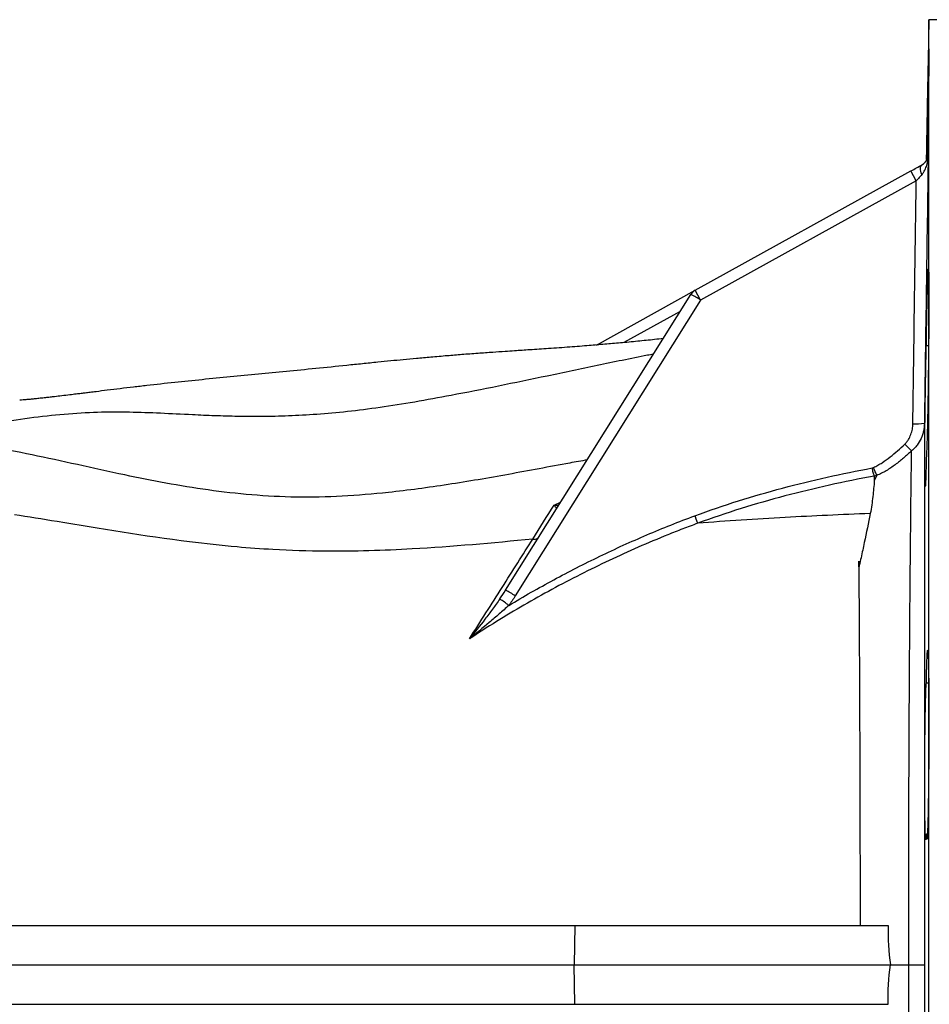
# Model space of a CAD drawing. Header units: millimetres. Extents: x 1316 to 5095, y 766 to 6162.
# Tile 11 of 25: x 2957 to 3419, y 1526 to 2026. Entities that reach past the tile are written whole.
import ezdxf

# ---------------------------------------------------------------- set-up
doc = ezdxf.new("R2010")
doc.units = ezdxf.units.MM
doc.header["$LTSCALE"] = 2

msp = doc.modelspace()

# ---------------------------------------------------------------- linework, layer by layer
at = {"color": 7, "linetype": 'Continuous', "lineweight": 25}
for p, q in [((3418.83, 2025.86), (3417.59, 1954.76)), ((3427.91, 2025.86), (3418.83, 2025.86)), ((3418.83, 1545.86), (3418.83, 2025.86)), ((3300.18, 1888.44), (3409.71, 1949.04)), ((3412.46, 1944.07), (3409.71, 1949.04)), ((3412.46, 1944.07), (3302.93, 1883.47)), ((3203.85, 1736.15), (3298, 1886.38)), ((3249.96, 1860.65), (3300.18, 1888.44)), ((3302.93, 1883.47), (3300.18, 1888.44)), ((3302.93, 1883.47), (3208.78, 1733.24)), ((3418.69, 1860.31), (3417.55, 1860.31)), ((3392.35, 1794.41), (3391.11, 1791.82)), ((3418.75, 1689.02), (3417.55, 1689.02)), ((3417.55, 1612.35), (3418.09, 1612.35)), ((2771.55, 1565.86), (3239.07, 1565.86)), ((3239.07, 1565.86), (3238.73, 1545.86)), ((3239.07, 1565.86), (3398.16, 1565.86)), ((2772.43, 1545.86), (3238.73, 1545.86)), ((3239.07, 1525.86), (3238.73, 1545.86)), ((3238.73, 1545.86), (3399.28, 1545.86)), ((3399.28, 1545.86), (3408.58, 1545.86)), ((3418.83, 1065.86), (3418.83, 1545.86)), ((2771.55, 1525.86), (3239.07, 1525.86)), ((3239.07, 1525.86), (3398.16, 1525.86))]:
    msp.add_line(p, q, dxfattribs=at)
at = {"color": 8, "linetype": 'Continuous', "lineweight": 25}
for p, q in [((3292.59, 1877.74), (3263.92, 1861.88)), ((3228.53, 1779.4), (3231.82, 1780.77))]:
    msp.add_line(p, q, dxfattribs=at)
at = {"color": 7, "linetype": 'Continuous', "lineweight": 25, "flags": 128}
for points in [[(3415.3, 1947.19), (3414.99, 1948.05), (3414.76, 1948.88), (3414.63, 1949.66), (3414.59, 1950.37), (3414.64, 1950.99), (3414.78, 1951.5), (3415.02, 1951.89), (3415.34, 1952.16)], [(3408.58, 1545.86), (3410.29, 1545.86), (3411.84, 1545.86), (3413.21, 1545.86), (3414.36, 1545.86), (3415.29, 1545.86), (3415.98, 1545.86), (3416.41, 1545.86), (3416.58, 1545.86)]]:
    msp.add_lwpolyline(points, dxfattribs=at)
at = {"color": 7, "linetype": 'Continuous', "lineweight": 25}
for centre, radius, start, end in [((3303.09, 1883.19), 6, 118.9568, 147.923), ((3272.23, 1837.08), 55.63, 56.4938, 62.3952), ((3412.55, 1853.55), 32.9, 266.7839, 276.9851), ((3589.38, 1985.51), 253.12, 223.7825, 224.8862), ((3178.07, 1686.85), 55.63, 56.4938, 62.3952), ((3147.84, 1652.75), 95.15, 52.7016, 56.0852)]:
    msp.add_arc(centre, radius, start, end, dxfattribs=at)
for points, knots in [([(3417.68, 1954.92), (3417.69, 1955.88), (3417.75, 1959.45), (3417.86, 1965.91), (3418, 1973.93), (3418.14, 1981.67), (3418.28, 1988.89), (3418.4, 1995.36), (3418.52, 2000.93), (3418.62, 2005.41), (3418.7, 2008.72), (3418.76, 2010.7), (3418.8, 2011.36), (3418.83, 2010.62), (3418.83, 2008.57), (3418.81, 2005.2), (3418.76, 2000.65), (3418.7, 1995.03), (3418.62, 1988.51), (3418.52, 1981.27), (3418.41, 1973.51), (3418.29, 1965.47), (3418.19, 1959.71), (3418.14, 1956.79), (3418.14, 1956.5)], [0, 0, 0, 0, 0.0177956, 0.0666432, 0.1154909, 0.1643427, 0.2131945, 0.2620455, 0.3108964, 0.3597427, 0.4085889, 0.4574288, 0.5062687, 0.5551031, 0.6039375, 0.6527691, 0.7016007, 0.750433, 0.7992653, 0.8481017, 0.8969381, 0.9457805, 0.9946231, 1, 1, 1, 1]), ([(3415.22, 1952.09), (3415.53, 1952.27), (3415.8, 1952.45), (3416.29, 1952.84), (3416.5, 1953.04), (3417.07, 1953.66), (3417.36, 1954.09), (3417.81, 1954.96), (3417.98, 1955.4), (3418.14, 1956.08), (3418.18, 1956.3), (3418.23, 1956.76), (3418.24, 1956.98), (3418.25, 1957.21)], [0, 0, 0, 0, 0.125, 0.125, 0.25, 0.25, 0.5, 0.5, 0.75, 0.75, 0.875, 0.875, 1, 1, 1, 1]), ([(3415.3, 1947.19), (3415.62, 1947.54), (3415.9, 1947.91), (3416.39, 1948.68), (3416.61, 1949.08), (3417.21, 1950.31), (3417.51, 1951.17), (3418, 1952.9), (3418.18, 1953.79), (3418.36, 1955.12), (3418.41, 1955.57), (3418.48, 1956.46), (3418.5, 1956.91), (3418.51, 1957.36)], [0, 0, 0, 0, 0.125, 0.125, 0.25, 0.25, 0.5, 0.5, 0.75, 0.75, 0.875, 0.875, 1, 1, 1, 1]), ([(3415.34, 1952.16), (3415.65, 1952.33), (3415.93, 1952.52), (3416.42, 1952.91), (3416.64, 1953.12), (3417.23, 1953.75), (3417.54, 1954.18), (3418.01, 1955.07), (3418.19, 1955.52), (3418.37, 1956.21), (3418.42, 1956.44), (3418.48, 1956.9), (3418.5, 1957.13), (3418.51, 1957.36)], [0, 0, 0, 0, 0.125, 0.125, 0.25, 0.25, 0.5, 0.5, 0.75, 0.75, 0.875, 0.875, 1, 1, 1, 1]), ([(3418.25, 1957.21), (3418.29, 1957.23), (3418.33, 1957.26), (3418.37, 1957.28), (3418.42, 1957.31), (3418.46, 1957.33), (3418.51, 1957.36)], [0, 0, 0, 0, 0.00886035, 0.00886035, 0.00886035, 0.01769109, 0.01769109, 0.01769109, 0.01769109]), ([(3409.71, 1949.04), (3410.68, 1949.58), (3411.66, 1950.12), (3413.54, 1951.16), (3414.45, 1951.67), (3415.34, 1952.16)], [0, 0, 0, 0, 0.5, 0.5, 1, 1, 1, 1]), ([(3415.3, 1947.19), (3414.84, 1946.69), (3414.37, 1946.18), (3413.42, 1945.14), (3412.94, 1944.6), (3412.46, 1944.07)], [0, 0, 0, 0, 0.5, 0.5, 1, 1, 1, 1]), ([(3417.55, 1860.31), (3417.57, 1861.38), (3417.58, 1862.45), (3417.62, 1864.55), (3417.64, 1865.59), (3417.69, 1868.67), (3417.73, 1870.66), (3417.78, 1873.57), (3417.8, 1874.52), (3417.84, 1876.4), (3417.86, 1877.33), (3417.91, 1880.04), (3417.95, 1881.74), (3418.03, 1884.95), (3418.06, 1886.46), (3418.12, 1888.58), (3418.14, 1889.26), (3418.18, 1890.56), (3418.19, 1891.17), (3418.25, 1892.92), (3418.28, 1893.96), (3418.33, 1895.32), (3418.35, 1895.74), (3418.38, 1896.52), (3418.4, 1896.88), (3418.45, 1897.84), (3418.51, 1898.83), (3418.56, 1899.24), (3418.6, 1899.33), (3418.61, 1899.32), (3418.64, 1899.23), (3418.65, 1899.15), (3418.68, 1898.8), (3418.7, 1898.43), (3418.73, 1897.64), (3418.73, 1897.35), (3418.75, 1896.68), (3418.76, 1896.31), (3418.78, 1895.1), (3418.79, 1894.16), (3418.81, 1892.04), (3418.81, 1890.85), (3418.82, 1888.88), (3418.82, 1888.18), (3418.83, 1886.75), (3418.83, 1886.01), (3418.83, 1883.72), (3418.82, 1882.09), (3418.82, 1879.51), (3418.81, 1878.62), (3418.81, 1876.8), (3418.8, 1875.86), (3418.79, 1873.02), (3418.78, 1871.07), (3418.75, 1867.06), (3418.73, 1865), (3418.71, 1861.83), (3418.7, 1860.76), (3418.68, 1858.62), (3418.67, 1857.54), (3418.64, 1854.32), (3418.61, 1852.16), (3418.57, 1848.92), (3418.56, 1847.84), (3418.53, 1845.67), (3418.52, 1844.58), (3418.48, 1841.36), (3418.45, 1839.26), (3418.38, 1835.14), (3418.35, 1833.12), (3418.3, 1830.15), (3418.28, 1829.17), (3418.25, 1827.27), (3418.23, 1826.33), (3418.17, 1823.61), (3418.14, 1821.87), (3418.08, 1819.4), (3418.06, 1818.6), (3418.03, 1817.04), (3418.01, 1816.28), (3417.95, 1814.11), (3417.91, 1812.78), (3417.84, 1810.36), (3417.8, 1809.27), (3417.74, 1807.82), (3417.73, 1807.37), (3417.69, 1806.54), (3417.67, 1806.17), (3417.62, 1805.14), (3417.58, 1804.59), (3417.55, 1804.19)], [0, 0, 0, 0, 0.015625, 0.015625, 0.03125, 0.03125, 0.0625, 0.0625, 0.078125, 0.078125, 0.09375, 0.09375, 0.125, 0.125, 0.15625, 0.15625, 0.171875, 0.171875, 0.1875, 0.1875, 0.21875, 0.21875, 0.234375, 0.234375, 0.25, 0.25, 0.28125, 0.3125, 0.3125, 0.328125, 0.328125, 0.34375, 0.34375, 0.375, 0.375, 0.390625, 0.390625, 0.40625, 0.40625, 0.4375, 0.4375, 0.46875, 0.46875, 0.484375, 0.484375, 0.5, 0.5, 0.53125, 0.53125, 0.546875, 0.546875, 0.5625, 0.5625, 0.59375, 0.59375, 0.625, 0.625, 0.640625, 0.640625, 0.65625, 0.65625, 0.6875, 0.6875, 0.703125, 0.703125, 0.71875, 0.71875, 0.75, 0.75, 0.78125, 0.78125, 0.796875, 0.796875, 0.8125, 0.8125, 0.84375, 0.84375, 0.859375, 0.859375, 0.875, 0.875, 0.90625, 0.90625, 0.9375, 0.9375, 0.953125, 0.953125, 0.96875, 0.96875, 1, 1, 1, 1]), ([(3283.92, 1863.91), (3282.45, 1863.75), (3278.12, 1863.27), (3270.85, 1862.53), (3262.43, 1861.72), (3254.24, 1861), (3245.71, 1860.29), (3236.3, 1859.57), (3226.05, 1858.85), (3216.7, 1858.23), (3209.44, 1857.75), (3203.14, 1857.32), (3196.93, 1856.9), (3189.58, 1856.37), (3181.86, 1855.79), (3173.88, 1855.14), (3166.21, 1854.49), (3158.69, 1853.81), (3151.95, 1853.18), (3145.41, 1852.54), (3138.48, 1851.85), (3131.01, 1851.1), (3120.38, 1850.01), (3107.33, 1848.67), (3092.44, 1847.18), (3078.2, 1845.79), (3064.07, 1844.45), (3049.78, 1843.07), (3035.38, 1841.59), (3023.97, 1840.32), (3014.82, 1839.26), (3008.12, 1838.46), (3001.78, 1837.69), (2996.69, 1837.06), (2992.96, 1836.6), (2990.4, 1836.29), (2988.03, 1835.99), (2985.49, 1835.68), (2982.23, 1835.28), (2978.57, 1834.84), (2975.14, 1834.43), (2972.39, 1834.12), (2970, 1833.85), (2967.52, 1833.58), (2965.42, 1833.36), (2963.91, 1833.2), (2962.87, 1833.1), (2961.95, 1833.02), (2961.06, 1832.94), (2960.03, 1832.85), (2958.67, 1832.74), (2957.69, 1832.66), (2957.13, 1832.62)], [0, 0, 0, 0, 0.010193, 0.030076, 0.050808, 0.069423, 0.088064, 0.11149, 0.136545, 0.159043, 0.177258, 0.188119, 0.202039, 0.219117, 0.237926, 0.255259, 0.275114, 0.292664, 0.308937, 0.324144, 0.34072, 0.360672, 0.381274, 0.424544, 0.467886, 0.510899, 0.554835, 0.598372, 0.641541, 0.687403, 0.710229, 0.733051, 0.755788, 0.776204, 0.787288, 0.797023, 0.805532, 0.816262, 0.830797, 0.850218, 0.867717, 0.880069, 0.893258, 0.90998, 0.925861, 0.935134, 0.943443, 0.951286, 0.9587, 0.967697, 0.981488, 1, 1, 1, 1]), ([(3417.55, 1804.19), (3417.53, 1803.07), (3417.5, 1802.01), (3417.47, 1800.47), (3417.45, 1799.97), (3417.43, 1799), (3417.42, 1798.53), (3417.35, 1796.26), (3417.31, 1794.68), (3417.23, 1792.69), (3417.21, 1792.09), (3417.16, 1791.04), (3417.12, 1790.13), (3417.07, 1789.51), (3417.04, 1789.15), (3417.03, 1789.05), (3417.01, 1788.89), (3417, 1788.82), (3416.95, 1788.6), (3416.91, 1788.72), (3416.87, 1789.25), (3416.87, 1789.37), (3416.85, 1789.65), (3416.84, 1789.81), (3416.82, 1790.35), (3416.81, 1790.78), (3416.78, 1792.27), (3416.76, 1793.54), (3416.74, 1796.63), (3416.73, 1798.42), (3416.73, 1802.45), (3416.74, 1804.65), (3416.75, 1808.2), (3416.76, 1809.43), (3416.77, 1811.33), (3416.78, 1811.98), (3416.79, 1813.28), (3416.79, 1813.93), (3416.82, 1817.23), (3416.85, 1819.96), (3416.9, 1824.16), (3416.91, 1825.59), (3416.95, 1828.41), (3416.99, 1831.23), (3417.03, 1834.03), (3417.07, 1836.82), (3417.09, 1838.22), (3417.16, 1842.31), (3417.21, 1844.92), (3417.27, 1848.04), (3417.28, 1848.65), (3417.31, 1849.87), (3417.32, 1850.48), (3417.36, 1852.24), (3417.38, 1853.37), (3417.43, 1855.52), (3417.45, 1856.55), (3417.5, 1858.51), (3417.53, 1859.44), (3417.55, 1860.31)], [0, 0, 0, 0, 0.03125, 0.03125, 0.046875, 0.046875, 0.0625, 0.0625, 0.125, 0.125, 0.15625, 0.15625, 0.1875, 0.21875, 0.21875, 0.234375, 0.234375, 0.25, 0.25, 0.3125, 0.3125, 0.328125, 0.328125, 0.34375, 0.34375, 0.375, 0.375, 0.4375, 0.4375, 0.5, 0.5, 0.5625, 0.5625, 0.59375, 0.59375, 0.609375, 0.609375, 0.625, 0.625, 0.6875, 0.6875, 0.71875, 0.71875, 0.75, 0.78125, 0.78125, 0.8125, 0.8125, 0.875, 0.875, 0.890625, 0.890625, 0.90625, 0.90625, 0.9375, 0.9375, 0.96875, 0.96875, 1, 1, 1, 1]), ([(3278.98, 1856.02), (3277.95, 1855.82), (3268.4, 1853.99), (3250.46, 1850.23), (3225.24, 1844.95), (3200.49, 1839.79), (3177.98, 1835.33), (3157.87, 1831.68), (3140.19, 1828.87), (3123.47, 1826.73), (3107.87, 1825.34), (3093.48, 1824.56), (3080.14, 1824.27), (3067.69, 1824.35), (3055.93, 1824.69), (3042.73, 1825.27), (3028.43, 1826.02), (3012.84, 1826.61), (2996.8, 1826.61), (2979.88, 1825.61), (2962.15, 1823.63), (2940.33, 1820.29), (2919.58, 1816.39), (2904.99, 1813.06), (2900.37, 1812.01)], [0, 0, 0, 0, 0.00616, 0.0575, 0.108486, 0.158404, 0.206663, 0.243831, 0.279696, 0.314477, 0.348672, 0.382892, 0.416986, 0.451832, 0.487545, 0.52412, 0.580945, 0.638791, 0.696729, 0.754282, 0.811507, 0.868615, 0.958483, 1, 1, 1, 1]), ([(3406.64, 1810.37), (3406.98, 1810.7), (3407.3, 1811.06), (3407.9, 1811.8), (3408.18, 1812.19), (3408.93, 1813.4), (3409.34, 1814.25), (3409.84, 1815.58), (3409.99, 1816.04), (3410.24, 1816.95), (3410.35, 1817.41), (3410.6, 1818.8), (3410.69, 1819.74), (3410.7, 1820.7)], [0, 0, 0, 0, 0.125, 0.125, 0.25, 0.25, 0.5, 0.5, 0.625, 0.625, 0.75, 0.75, 1, 1, 1, 1]), ([(3416.55, 1820.89), (3416.53, 1819.55), (3416.38, 1818.24), (3415.95, 1816.31), (3415.78, 1815.68), (3415.36, 1814.42), (3415.12, 1813.79), (3414.3, 1811.98), (3413.63, 1810.84), (3412.43, 1809.25), (3411.99, 1808.73), (3411.06, 1807.76), (3410.57, 1807.31), (3410.05, 1806.88)], [0, 0, 0, 0, 0.25, 0.25, 0.375, 0.375, 0.5, 0.5, 0.75, 0.75, 0.875, 0.875, 1, 1, 1, 1]), ([(3416.55, 1820.89), (3416.55, 1812.81), (3416.55, 1804.18), (3416.56, 1785.81), (3416.56, 1776.07), (3416.56, 1763.17), (3416.56, 1760.56), (3416.56, 1755.28), (3416.56, 1752.62), (3416.56, 1744.57), (3416.56, 1739.12), (3416.57, 1722.47), (3416.57, 1711), (3416.57, 1687.36), (3416.57, 1675.17), (3416.57, 1659.46), (3416.57, 1656.3), (3416.57, 1649.98), (3416.57, 1646.8), (3416.57, 1637.27), (3416.57, 1630.87), (3416.57, 1611.61), (3416.57, 1598.63), (3416.58, 1572.44), (3416.58, 1559.21), (3416.58, 1545.86)], [0, 0, 0, 0, 0.125, 0.125, 0.25, 0.25, 0.28125, 0.28125, 0.3125, 0.3125, 0.375, 0.375, 0.5, 0.5, 0.625, 0.625, 0.65625, 0.65625, 0.6875, 0.6875, 0.75, 0.75, 0.875, 0.875, 1, 1, 1, 1]), ([(3245.31, 1802.31), (3242.36, 1801.78), (3228.94, 1799.37), (3205.39, 1794.88), (3174.67, 1789.62), (3146.52, 1785.79), (3120.87, 1783.66), (3097.66, 1783.13), (3074.81, 1784.32), (3052.63, 1786.89), (3031.13, 1790.45), (3008.92, 1794.91), (2986.17, 1799.97), (2963.17, 1805), (2941.31, 1809.22), (2926.89, 1810.61), (2919.81, 1811.29)], [0, 0, 0, 0, 0.024267, 0.110361, 0.195912, 0.280793, 0.347051, 0.413096, 0.479166, 0.545325, 0.61174, 0.678493, 0.759054, 0.840095, 0.921544, 1, 1, 1, 1]), ([(3390.68, 1798.5), (3391.45, 1798.83), (3392.21, 1799.21), (3393.68, 1800.02), (3394.39, 1800.45), (3396.49, 1801.8), (3397.84, 1802.77), (3401.76, 1805.84), (3404.23, 1808.06), (3406.64, 1810.37)], [0, 0, 0, 0, 0.125, 0.125, 0.25, 0.25, 0.5, 0.5, 1, 1, 1, 1]), ([(3410.05, 1806.88), (3408.72, 1805.64), (3407.38, 1804.42), (3404.62, 1802.07), (3403.21, 1800.93), (3400.29, 1798.77), (3398.78, 1797.75), (3396.44, 1796.36), (3395.65, 1795.93), (3394.02, 1795.12), (3393.19, 1794.74), (3392.35, 1794.41)], [0, 0, 0, 0, 0.25, 0.25, 0.5, 0.5, 0.75, 0.75, 0.875, 0.875, 1, 1, 1, 1]), ([(3408.58, 1545.86), (3408.58, 1558.42), (3408.58, 1570.86), (3408.61, 1595.52), (3408.63, 1607.74), (3408.7, 1631.94), (3408.74, 1643.93), (3408.82, 1661.73), (3408.85, 1667.58), (3408.91, 1679.11), (3408.94, 1684.8), (3409.05, 1701.6), (3409.12, 1712.47), (3409.28, 1733.56), (3409.37, 1743.77), (3409.48, 1756.11), (3409.51, 1758.55), (3409.56, 1763.37), (3409.58, 1765.74), (3409.65, 1772.77), (3409.7, 1777.33), (3409.85, 1790.64), (3409.95, 1799.01), (3410.05, 1806.88)], [0, 0, 0, 0, 0.125, 0.125, 0.25, 0.25, 0.375, 0.375, 0.4375, 0.4375, 0.5, 0.5, 0.625, 0.625, 0.75, 0.75, 0.78125, 0.78125, 0.8125, 0.8125, 0.875, 0.875, 1, 1, 1, 1]), ([(3300.03, 1773.95), (3307.33, 1776.64), (3314.69, 1779.15), (3329.51, 1783.82), (3336.98, 1785.98), (3359.52, 1792), (3374.69, 1795.37), (3389.98, 1798.23)], [0, 0, 0, 0, 0.25, 0.25, 0.5, 0.5, 1, 1, 1, 1]), ([(3391.08, 1794.09), (3391.02, 1794.35), (3390.94, 1794.63), (3390.78, 1795.25), (3390.69, 1795.59), (3390.5, 1796.3), (3390.4, 1796.67), (3390.19, 1797.43), (3390.09, 1797.84), (3389.98, 1798.23)], [0, 0, 0, 0, 0.25, 0.25, 0.5, 0.5, 0.75, 0.75, 1, 1, 1, 1]), ([(3392.35, 1794.46), (3392.25, 1794.71), (3392.14, 1794.98), (3391.89, 1795.58), (3391.75, 1795.91), (3391.47, 1796.61), (3391.31, 1796.97), (3391, 1797.72), (3390.84, 1798.11), (3390.68, 1798.5)], [0, 0, 0, 0, 0.25, 0.25, 0.5, 0.5, 0.75, 0.75, 1, 1, 1, 1]), ([(3391.08, 1794.09), (3375.85, 1791.28), (3360.72, 1787.96), (3338.26, 1782.02), (3330.81, 1779.89), (3316.03, 1775.27), (3308.7, 1772.79), (3301.42, 1770.13)], [0, 0, 0, 0, 0.5, 0.5, 0.75, 0.75, 1, 1, 1, 1]), ([(3391.11, 1791.82), (3390.93, 1789.16), (3390.69, 1786.43), (3390.04, 1780.86), (3389.64, 1778.01), (3389.1, 1775.09)], [0, 0, 0, 0, 0.5, 0.5, 1, 1, 1, 1]), ([(3392.35, 1794.41), (3392.35, 1794.42), (3392.35, 1794.43), (3392.35, 1794.44), (3392.35, 1794.45), (3392.35, 1794.46), (3392.35, 1794.46)], [0, 0, 0, 0, 0.00002112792, 0.00002112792, 0.00002112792, 0.00003773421, 0.00003773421, 0.00003773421, 0.00003773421]), ([(3229.95, 1777.8), (3229.92, 1777.75), (3229.87, 1777.76), (3229.7, 1777.88), (3229.6, 1777.98), (3229.35, 1778.27), (3229.21, 1778.45), (3228.89, 1778.87), (3228.72, 1779.12), (3228.53, 1779.4)], [0, 0, 0, 0, 0.25, 0.25, 0.5, 0.5, 0.75, 0.75, 1, 1, 1, 1]), ([(3389.1, 1775.09), (3374.57, 1774.51), (3344.99, 1773.15), (3316.06, 1771.27), (3301.43, 1770.13)], [0.11343584, 0.11343584, 0.11343584, 0.11343584, 0.1609204, 0.21092841, 0.21092841, 0.21092841, 0.21092841]), ([(3389.1, 1775.09), (3388.14, 1770.28), (3387.12, 1765.36), (3385.51, 1757.8), (3384.95, 1755.24), (3384.1, 1751.38), (3383.81, 1750.08), (3383.47, 1748.61), (3383.43, 1748.45), (3383.37, 1748.21), (3383.35, 1748.13), (3383.32, 1748.02), (3383.32, 1748), (3383.3, 1747.97), (3383.3, 1747.96), (3383.29, 1747.95), (3383.28, 1747.94), (3383.27, 1747.95), (3383.27, 1747.95), (3383.26, 1748), (3383.26, 1748.04), (3383.24, 1748.23), (3383.24, 1748.39), (3383.24, 1748.71), (3383.23, 1748.87), (3383.22, 1749.66), (3383.22, 1750.3), (3383.21, 1750.93)], [0, 0, 0, 0, 0.5, 0.5, 0.75, 0.75, 0.875, 0.875, 0.890625, 0.890625, 0.898437, 0.898437, 0.900391, 0.900391, 0.901367, 0.901367, 0.901855, 0.901855, 0.902344, 0.902344, 0.90625, 0.90625, 0.921875, 0.921875, 0.9375, 0.9375, 1, 1, 1, 1]), ([(3217.63, 1762.1), (3197.11, 1760.06), (3162.18, 1756.9), (3118.34, 1755.56), (3088.61, 1756.45), (3065.41, 1758.17), (3027.94, 1762.28), (2989.81, 1768.73), (2961.46, 1773.37), (2954.39, 1774.47)], [0.3088393, 0.3088393, 0.3088393, 0.3088393, 0.3821756, 0.4349737, 0.4666526, 0.4880574, 0.5165971, 0.5998378, 0.6283015, 0.6283015, 0.6283015, 0.6283015]), ([(3301.43, 1770.13), (3300.16, 1769.66), (3298.88, 1769.19), (3296.34, 1768.23), (3295.07, 1767.75), (3291.28, 1766.29), (3288.75, 1765.29), (3281.21, 1762.25), (3276.21, 1760.15), (3261.32, 1753.62), (3251.51, 1748.98), (3232.13, 1739.17), (3222.58, 1734.02), (3203.78, 1723.15), (3194.54, 1717.45), (3185.51, 1711.42)], [0, 0, 0, 0, 0.03125, 0.03125, 0.0625, 0.0625, 0.125, 0.125, 0.25, 0.25, 0.5, 0.5, 0.75, 0.75, 1, 1, 1, 1]), ([(3205.5, 1728.44), (3213, 1732.95), (3220.62, 1737.27), (3236.03, 1745.58), (3243.84, 1749.57), (3259.61, 1757.18), (3267.58, 1760.81), (3283.67, 1767.68), (3291.81, 1770.92), (3300.03, 1773.95)], [0, 0, 0, 0, 0.25, 0.25, 0.5, 0.5, 0.75, 0.75, 1, 1, 1, 1]), ([(3301.42, 1770.13), (3301.24, 1770.62), (3301.04, 1771.2), (3300.73, 1772.03), (3300.67, 1772.2), (3300.55, 1772.54), (3300.48, 1772.71), (3300.29, 1773.24), (3300.16, 1773.59), (3300.03, 1773.95)], [0, 0, 0, 0, 0.5, 0.5, 0.625, 0.625, 0.75, 0.75, 1, 1, 1, 1]), ([(3301.42, 1770.13), (3301.42, 1770.13), (3301.42, 1770.13), (3301.42, 1770.13), (3301.42, 1770.13), (3301.42, 1770.13), (3301.42, 1770.13), (3301.43, 1770.13), (3301.43, 1770.13), (3301.43, 1770.13), (3301.43, 1770.13), (3301.43, 1770.13), (3301.43, 1770.13)], [0, 0, 0, 0, 0.000000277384, 0.000000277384, 0.000000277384, 0.000000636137, 0.000000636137, 0.000000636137, 0.000001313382, 0.000001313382, 0.000001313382, 0.000002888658, 0.000002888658, 0.000002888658, 0.000002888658]), ([(3185.51, 1711.42), (3191.17, 1720.34), (3196.69, 1729.04), (3204.76, 1741.75), (3207.41, 1745.93), (3212.62, 1754.13), (3215.17, 1758.15), (3217.68, 1762.1)], [0, 0, 0, 0, 0.5, 0.5, 0.75, 0.75, 1, 1, 1, 1]), ([(3217.68, 1762.1), (3218.03, 1762.06), (3218.37, 1762.04), (3218.99, 1762.08), (3219.29, 1762.14), (3219.81, 1762.3), (3220.04, 1762.41), (3220.43, 1762.7), (3220.6, 1762.87), (3220.72, 1763.06)], [0, 0, 0, 0, 0.25, 0.25, 0.5, 0.5, 0.75, 0.75, 1, 1, 1, 1]), ([(3383.21, 1750.93), (3383.31, 1737.78), (3383.4, 1723.91), (3383.52, 1702.04), (3383.56, 1694.56), (3383.61, 1683.07), (3383.63, 1679.21), (3383.66, 1671.45), (3383.67, 1667.56), (3383.74, 1647.97), (3383.79, 1631.99), (3383.86, 1599.4), (3383.88, 1582.8), (3383.89, 1565.86)], [0, 0, 0, 0, 0.25, 0.25, 0.375, 0.375, 0.4375, 0.4375, 0.5, 0.5, 0.75, 0.75, 1, 1, 1, 1]), ([(3200.93, 1731.71), (3199.71, 1729.95), (3198.47, 1728.22), (3195.95, 1724.8), (3194.67, 1723.1), (3190.79, 1718.05), (3188.17, 1714.73), (3185.51, 1711.42)], [0, 0, 0, 0, 0.25, 0.25, 0.5, 0.5, 1, 1, 1, 1]), ([(3205.5, 1728.44), (3203.88, 1726.96), (3202.24, 1725.51), (3198.94, 1722.63), (3197.27, 1721.21), (3192.25, 1716.98), (3188.88, 1714.2), (3185.51, 1711.42)], [0, 0, 0, 0, 0.25, 0.25, 0.5, 0.5, 1, 1, 1, 1]), ([(3417.55, 1689.02), (3417.58, 1690.65), (3417.62, 1692.19), (3417.67, 1694.34), (3417.69, 1695.04), (3417.73, 1696.37), (3417.74, 1697), (3417.8, 1698.8), (3417.84, 1699.88), (3417.89, 1701.29), (3417.91, 1701.73), (3417.95, 1702.55), (3417.97, 1702.93), (3418.03, 1703.95), (3418.06, 1704.48), (3418.14, 1705.26), (3418.17, 1705.51), (3418.23, 1705.66), (3418.25, 1705.67), (3418.28, 1705.62), (3418.3, 1705.56), (3418.35, 1705.27), (3418.38, 1704.93), (3418.43, 1704.21), (3418.45, 1703.94), (3418.48, 1703.31), (3418.49, 1702.96), (3418.53, 1701.8), (3418.56, 1700.9), (3418.61, 1698.85), (3418.64, 1697.7), (3418.67, 1695.78), (3418.68, 1695.1), (3418.7, 1693.7), (3418.71, 1692.97), (3418.73, 1690.72), (3418.75, 1689.12), (3418.77, 1686.57), (3418.78, 1685.7), (3418.79, 1683.91), (3418.79, 1682.99), (3418.81, 1680.17), (3418.81, 1678.23), (3418.82, 1674.25), (3418.83, 1672.21), (3418.83, 1669.06), (3418.83, 1667.99), (3418.82, 1665.85), (3418.82, 1664.78), (3418.81, 1661.56), (3418.81, 1659.41), (3418.79, 1656.17), (3418.79, 1655.08), (3418.78, 1652.92), (3418.77, 1651.83), (3418.75, 1648.59), (3418.73, 1646.48), (3418.7, 1642.33), (3418.68, 1640.3), (3418.65, 1637.31), (3418.64, 1636.33), (3418.61, 1634.4), (3418.6, 1633.45), (3418.56, 1630.69), (3418.53, 1628.93), (3418.49, 1626.42), (3418.48, 1625.61), (3418.45, 1624.02), (3418.43, 1623.25), (3418.38, 1621.03), (3418.35, 1619.66), (3418.28, 1617.18), (3418.25, 1616.06), (3418.19, 1614.56), (3418.17, 1614.09), (3418.14, 1613.22), (3418.12, 1612.82), (3418.06, 1611.73), (3418.03, 1611.15), (3417.97, 1610.48), (3417.95, 1610.29), (3417.91, 1609.99), (3417.89, 1609.88), (3417.84, 1609.64), (3417.8, 1609.64), (3417.73, 1609.92), (3417.69, 1610.2), (3417.64, 1610.84), (3417.62, 1611.1), (3417.58, 1611.67), (3417.57, 1612), (3417.55, 1612.35)], [0, 0, 0, 0, 0.03125, 0.03125, 0.046875, 0.046875, 0.0625, 0.0625, 0.09375, 0.09375, 0.109375, 0.109375, 0.125, 0.125, 0.15625, 0.15625, 0.1875, 0.1875, 0.203125, 0.203125, 0.21875, 0.21875, 0.25, 0.25, 0.265625, 0.265625, 0.28125, 0.28125, 0.3125, 0.3125, 0.34375, 0.34375, 0.359375, 0.359375, 0.375, 0.375, 0.40625, 0.40625, 0.421875, 0.421875, 0.4375, 0.4375, 0.46875, 0.46875, 0.5, 0.5, 0.515625, 0.515625, 0.53125, 0.53125, 0.5625, 0.5625, 0.578125, 0.578125, 0.59375, 0.59375, 0.625, 0.625, 0.65625, 0.65625, 0.671875, 0.671875, 0.6875, 0.6875, 0.71875, 0.71875, 0.734375, 0.734375, 0.75, 0.75, 0.78125, 0.78125, 0.8125, 0.8125, 0.828125, 0.828125, 0.84375, 0.84375, 0.875, 0.875, 0.890625, 0.890625, 0.90625, 0.90625, 0.9375, 0.9375, 0.96875, 0.96875, 0.984375, 0.984375, 1, 1, 1, 1]), ([(3417.55, 1612.35), (3417.5, 1611.28), (3417.45, 1610.5), (3417.39, 1609.88), (3417.38, 1609.78), (3417.36, 1609.6), (3417.34, 1609.53), (3417.31, 1609.38), (3417.28, 1609.36), (3417.23, 1609.46), (3417.21, 1609.59), (3417.16, 1609.99), (3417.14, 1610.26), (3417.07, 1611.31), (3417.03, 1612.29), (3416.97, 1614.17), (3416.95, 1614.86), (3416.91, 1616.39), (3416.9, 1617.22), (3416.87, 1618.99), (3416.85, 1619.93), (3416.82, 1621.93), (3416.81, 1622.99), (3416.78, 1626.26), (3416.76, 1628.62), (3416.75, 1631.78), (3416.74, 1632.42), (3416.74, 1633.72), (3416.74, 1634.37), (3416.73, 1636.35), (3416.73, 1637.69), (3416.73, 1640.41), (3416.73, 1641.79), (3416.74, 1644.59), (3416.74, 1646.02), (3416.76, 1650.26), (3416.78, 1653.07), (3416.81, 1657.25), (3416.82, 1658.65), (3416.85, 1661.39), (3416.87, 1662.72), (3416.9, 1665.34), (3416.91, 1666.62), (3416.94, 1668.5), (3416.95, 1669.12), (3416.97, 1670.34), (3416.98, 1670.95), (3417.03, 1673.91), (3417.07, 1676.07), (3417.14, 1679.02), (3417.16, 1679.96), (3417.21, 1681.72), (3417.23, 1682.53), (3417.31, 1684.78), (3417.35, 1686.02), (3417.42, 1687.23), (3417.43, 1687.46), (3417.45, 1687.87), (3417.47, 1688.05), (3417.5, 1688.56), (3417.53, 1688.83), (3417.55, 1689.02)], [0, 0, 0, 0, 0.0625, 0.0625, 0.078125, 0.078125, 0.09375, 0.09375, 0.125, 0.125, 0.15625, 0.15625, 0.1875, 0.1875, 0.25, 0.25, 0.28125, 0.28125, 0.3125, 0.3125, 0.34375, 0.34375, 0.375, 0.375, 0.4375, 0.4375, 0.453125, 0.453125, 0.46875, 0.46875, 0.5, 0.5, 0.53125, 0.53125, 0.5625, 0.5625, 0.625, 0.625, 0.65625, 0.65625, 0.6875, 0.6875, 0.71875, 0.71875, 0.734375, 0.734375, 0.75, 0.75, 0.8125, 0.8125, 0.84375, 0.84375, 0.875, 0.875, 0.9375, 0.9375, 0.953125, 0.953125, 0.96875, 0.96875, 1, 1, 1, 1]), ([(3410.05, 1284.84), (3409.96, 1292.68), (3409.87, 1301.02), (3409.72, 1314.29), (3409.67, 1318.85), (3409.6, 1325.87), (3409.58, 1328.24), (3409.53, 1333.05), (3409.5, 1335.49), (3409.38, 1347.84), (3409.29, 1358.06), (3409.12, 1379.15), (3409.04, 1390.03), (3408.94, 1406.84), (3408.91, 1412.52), (3408.85, 1424.06), (3408.82, 1429.92), (3408.75, 1447.73), (3408.7, 1459.72), (3408.64, 1483.94), (3408.61, 1496.16), (3408.58, 1520.84), (3408.58, 1533.29), (3408.58, 1545.86)], [0, 0, 0, 0, 0.125, 0.125, 0.1875, 0.1875, 0.21875, 0.21875, 0.25, 0.25, 0.375, 0.375, 0.5, 0.5, 0.5625, 0.5625, 0.625, 0.625, 0.75, 0.75, 0.875, 0.875, 1, 1, 1, 1]), ([(3416.58, 1545.86), (3416.58, 1532.5), (3416.58, 1519.28), (3416.57, 1493.07), (3416.57, 1480.1), (3416.57, 1460.83), (3416.57, 1454.44), (3416.57, 1444.9), (3416.57, 1441.72), (3416.57, 1435.4), (3416.57, 1432.24), (3416.57, 1416.53), (3416.57, 1404.34), (3416.57, 1380.69), (3416.57, 1369.22), (3416.56, 1352.58), (3416.56, 1347.12), (3416.56, 1339.07), (3416.56, 1336.41), (3416.56, 1331.14), (3416.56, 1328.52), (3416.56, 1315.63), (3416.56, 1305.89), (3416.55, 1287.53), (3416.55, 1278.9), (3416.55, 1270.83)], [0, 0, 0, 0, 0.125, 0.125, 0.25, 0.25, 0.3125, 0.3125, 0.34375, 0.34375, 0.375, 0.375, 0.5, 0.5, 0.625, 0.625, 0.6875, 0.6875, 0.71875, 0.71875, 0.75, 0.75, 0.875, 0.875, 1, 1, 1, 1])]:
    msp.add_open_spline(points, degree=3, knots=knots, dxfattribs=at)
for points in [[(3418.51, 1957.36), (3417.82, 1911.87), (3417.15, 1866.38), (3416.55, 1820.89)], [(3410.7, 1820.7), (3411.25, 1861.82), (3411.84, 1902.95), (3412.46, 1944.07)], [(3389.98, 1798.23), (3390.21, 1798.31), (3390.44, 1798.4), (3390.68, 1798.5)], [(3391.09, 1794.02), (3391.09, 1794.04), (3391.09, 1794.06), (3391.08, 1794.09)], [(3392.35, 1794.46), (3391.93, 1794.31), (3391.51, 1794.16), (3391.09, 1794.02)], [(3391.09, 1794.02), (3391.1, 1793.29), (3391.1, 1792.56), (3391.11, 1791.82)], [(3217.63, 1762.1), (3221.35, 1768), (3225, 1773.78), (3228.53, 1779.4)], [(3217.68, 1762.1), (3217.66, 1762.1), (3217.64, 1762.1), (3217.63, 1762.1)], [(3200.93, 1731.71), (3201.94, 1733.17), (3202.91, 1734.65), (3203.85, 1736.15)], [(3208.78, 1733.24), (3207.75, 1731.59), (3206.66, 1730), (3205.5, 1728.44)], [(3398.16, 1565.86), (3398.02, 1559.16), (3398.4, 1552.49), (3399.28, 1545.86)], [(3398.16, 1525.86), (3398.02, 1532.56), (3398.4, 1539.22), (3399.28, 1545.86)]]:
    msp.add_open_spline(points, degree=3, dxfattribs=at)
at = {"color": 8, "linetype": 'Continuous', "lineweight": 25}
msp.add_open_spline([(3228.53, 1779.4), (3228.54, 1779.4), (3228.88, 1779.34), (3229.75, 1779.21), (3230.48, 1779.29), (3230.92, 1779.35)], degree=3, knots=[0, 0, 0, 0, 0.011863, 0.389379, 1, 1, 1, 1], dxfattribs=at)

doc.saveas('drawing.dxf')
